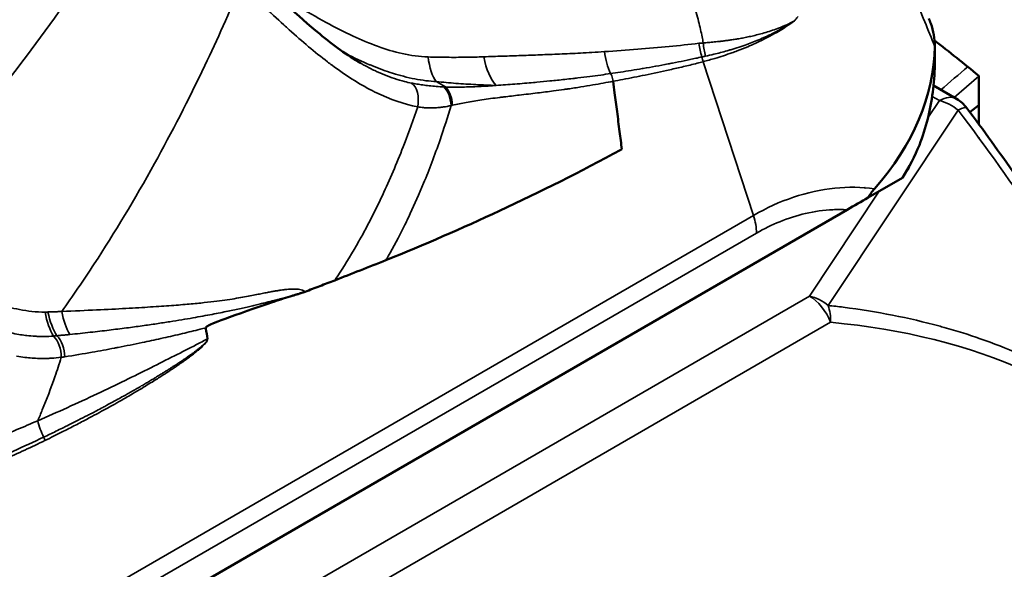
# Model space of a CAD drawing. Header units: millimetres. Extents: x 0 to 2239, y -60 to 841.
# Tile 134 of 151: x 1053.31 to 1057.6, y 299.72 to 302.12. Entities that reach past the tile are written whole.
import ezdxf

# ---------------------------------------------------------------- set-up
doc = ezdxf.new("R2010")
doc.units = ezdxf.units.MM
doc.layers.add('Sichtbar (ISO)', color=7, linetype='Continuous', lineweight=50)
doc.layers.add('Sichtbar schmal (ISO)', color=7, linetype='Continuous', lineweight=35)

msp = doc.modelspace()

# ---------------------------------------------------------------- linework, layer by layer
at = {"layer": 'Sichtbar (ISO)'}
for p, q in [((1057.2952, 301.9262), (1057.2952, 302.007)), ((1056.1373, 301.9267), (1056.1373, 301.9267)), ((1057.4866, 301.6643), (1057.4866, 301.8746)), ((1057.2899, 301.8312), (1057.3901, 301.7734)), ((1057.4486, 301.7155), (1057.4866, 301.7468)), ((1057.421, 301.6927), (1057.421, 301.6927)), ((1057.4866, 301.6046), (1057.4866, 301.6047)), ((1057.181, 301.4755), (1057.181, 301.4674)), ((1057.0049, 301.3436), (1057.1539, 301.4296)), ((1056.9911, 301.3866), (1056.991, 301.3866)), ((1056.9133, 301.2907), (1052.4169, 298.6947))]:
    msp.add_line(p, q, dxfattribs=at)
msp.add_arc((1057.3151, 301.6435), 0.15, 36.9146, 60, dxfattribs=at)
for centre, major_axis, ratio, start_param, end_param in [((1058.5561, 298.4322), (3.55, -6.1488), 0.57735, 0, 3.141593), ((1056.5408, 297.2687), (3.55, -6.1488), 0.57735, 5.686582, 8.560131), ((1056.5408, 297.2687), (-3.225, 5.5859), 0.57735, 5.288907, 5.331802), ((1054.8653, 302.0168), (2.4301, 0), 0.57735, 5.813707, 6.272941), ((1054.8652, 301.9087), (2.4301, -0.0183), 0.572291, 5.944725, 6.052344), ((1057.0856, 301.2983), (0.2541, 0.1742), 0.336458, 0.969415, 0.993515), ((1056.8992, 301.2824), (-0.2741, -0.1583), 0.000263, 4.316271, 4.660522)]:
    msp.add_ellipse(centre, major_axis=major_axis, ratio=ratio, start_param=start_param, end_param=end_param, dxfattribs=at)
for points, knots in [([(1054.3285, 302.3182), (1054.4222, 302.2288), (1054.5188, 302.1352), (1054.6741, 302.0071), (1054.7348, 301.9629), (1054.7939, 301.9288)], [0, 0, 0, 0, 0.0779635, 0.0779635, 0.1264834, 0.1264834, 0.1264834, 0.1264834]), ([(1057.269, 302.124), (1057.2722, 302.1168), (1057.2751, 302.1096), (1057.2838, 302.0857), (1057.2884, 302.0689), (1057.2942, 302.0355), (1057.2955, 302.019), (1057.2952, 302.0024)], [0.10393169, 0.10393169, 0.10393169, 0.10393169, 0.11161494, 0.11161494, 0.12925963, 0.12925963, 0.14645343, 0.14645343, 0.14645343, 0.14645343]), ([(1057.2284, 301.5727), (1057.2426, 301.6099), (1057.2545, 301.6478), (1057.2642, 301.6861), (1057.2739, 301.7244), (1057.2813, 301.7632), (1057.2865, 301.8024), (1057.2917, 301.8416), (1057.2946, 301.8812), (1057.2952, 301.921)], [0, 0, 0, 0, 0.3333333, 0.3333333, 0.3333333, 0.6666667, 0.6666667, 0.6666667, 1, 1, 1, 1]), ([(1055.9316, 301.5539), (1055.9283, 301.5796), (1055.9213, 301.6344), (1055.9106, 301.7164), (1055.9015, 301.7896), (1055.8954, 301.8336), (1055.8932, 301.8503)], [0.0000015, 0.0000015, 0.0000015, 0.0000015, 0.2598411, 0.5537311, 0.8305967, 1, 1, 1, 1]), ([(1058.3948, 300.1818), (1058.3402, 300.2907), (1058.2836, 300.3989), (1058.1664, 300.6132), (1058.1058, 300.7195), (1057.981, 300.9296), (1057.9167, 301.0335), (1057.7847, 301.2386), (1057.717, 301.3397), (1057.5784, 301.539), (1057.5074, 301.6372), (1057.435, 301.7335)], [3.8248786, 3.8248786, 3.8248786, 3.8248786, 3.8867187, 3.8867187, 3.9485588, 3.9485588, 4.0103989, 4.0103989, 4.072239, 4.072239, 4.1340791, 4.1340791, 4.1340791, 4.1340791]), ([(1054.9031, 301.0713), (1055.0692, 301.138), (1055.2348, 301.2098), (1055.5762, 301.3689), (1055.7521, 301.4572), (1055.9283, 301.5522), (1055.9299, 301.5531), (1055.9316, 301.5539)], [-0.2820165, -0.2820165, -0.2820165, -0.2820165, -0.1466121, -0.1466121, 0, 0, 0.0013713, 0.0013713, 0.0013713, 0.0013713]), ([(1057.0049, 301.3436), (1057.009, 301.3511), (1057.0135, 301.3579), (1057.0227, 301.3706), (1057.0276, 301.3767), (1057.0324, 301.3821)], [0.000001, 0.000001, 0.000001, 0.000001, 0.0057234, 0.0057234, 0.01201786, 0.01201786, 0.01201786, 0.01201786]), ([(1054.9031, 301.0713), (1054.8657, 301.0562), (1054.8283, 301.0414), (1054.7539, 301.0121), (1054.717, 300.9977), (1054.68, 300.9833)], [0.00000008, 0.00000008, 0.00000008, 0.00000008, 0.03040362, 0.03040362, 0.06038299, 0.06038299, 0.06038299, 0.06038299]), ([(1054.5508, 300.9335), (1054.5723, 300.9417), (1054.5939, 300.95), (1054.6369, 300.9666), (1054.6585, 300.975), (1054.68, 300.9833)], [-0.03487531, -0.03487531, -0.03487531, -0.03487531, -0.01743682, -0.01743682, -0.000001, -0.000001, -0.000001, -0.000001]), ([(1054.5508, 300.9335), (1054.5498, 300.9331), (1054.5486, 300.9327), (1054.5475, 300.9323), (1054.5463, 300.9319), (1054.5451, 300.9315), (1054.5438, 300.9311), (1054.5425, 300.9307), (1054.5412, 300.9302), (1054.5398, 300.9298), (1054.5384, 300.9294), (1054.537, 300.9289), (1054.5355, 300.9284), (1054.534, 300.928), (1054.5324, 300.9275), (1054.5308, 300.927), (1054.5292, 300.9265), (1054.5275, 300.926), (1054.5257, 300.9254), (1054.524, 300.9249), (1054.5221, 300.9243), (1054.5203, 300.9238), (1054.5184, 300.9232), (1054.5164, 300.9226), (1054.5144, 300.922), (1054.5124, 300.9213), (1054.5103, 300.9207), (1054.5081, 300.92), (1054.5059, 300.9193), (1054.5036, 300.9186), (1054.5013, 300.9179), (1054.4989, 300.9172), (1054.4965, 300.9164), (1054.494, 300.9157), (1054.4914, 300.9149), (1054.4888, 300.9141), (1054.4861, 300.9132)], [0.0001092, 0.0001092, 0.0001092, 0.0001092, 0.0833333, 0.0833333, 0.0833333, 0.1666667, 0.1666667, 0.1666667, 0.25, 0.25, 0.25, 0.3333333, 0.3333333, 0.3333333, 0.4166667, 0.4166667, 0.4166667, 0.5, 0.5, 0.5, 0.5833333, 0.5833333, 0.5833333, 0.6666667, 0.6666667, 0.6666667, 0.75, 0.75, 0.75, 0.8333333, 0.8333333, 0.8333333, 0.9166667, 0.9166667, 0.9166667, 1, 1, 1, 1]), ([(1054.1183, 300.7763), (1054.1183, 300.7765), (1054.1183, 300.7767), (1054.1183, 300.7771), (1054.1184, 300.7773), (1054.1186, 300.7779), (1054.1189, 300.7784), (1054.12, 300.7797), (1054.1212, 300.7807), (1054.1264, 300.7845), (1054.1329, 300.7878), (1054.1607, 300.8004), (1054.1948, 300.8136), (1054.3103, 300.8546), (1054.3611, 300.8723), (1054.4319, 300.896), (1054.4588, 300.9047), (1054.4861, 300.9132)], [-0.179093, -0.179093, -0.179093, -0.179093, -0.1774192, -0.1774192, -0.17557, -0.17557, -0.1711027, -0.1711027, -0.1601618, -0.1601618, -0.1277533, -0.1277533, -0.0567144, -0.0567144, -0.021828, -0.021828, -0.000001, -0.000001, -0.000001, -0.000001]), ([(1054.1259, 300.7286), (1054.1236, 300.7431), (1054.1207, 300.7592), (1054.1185, 300.7751), (1054.1183, 300.7763)], [0, 0, 0, 0, 0.919333, 1, 1, 1, 1])]:
    msp.add_open_spline(points, degree=3, knots=knots, dxfattribs=at)
msp.add_open_spline([(1057.2952, 301.9262), (1057.2952, 301.9245), (1057.2952, 301.9228), (1057.2952, 301.921)], degree=3, dxfattribs=at)
at = {"layer": 'Sichtbar schmal (ISO)'}
for p, q in [((1057.2952, 301.921), (1057.2952, 302.0024)), ((1056.2855, 301.9355), (1056.5049, 301.2657)), ((1055.1228, 301.8487), (1055.1632, 301.8254)), ((1057.3796, 301.7794), (1057.4866, 301.8724)), ((1057.3151, 301.7659), (1057.2655, 301.6914)), ((1057.3151, 301.7659), (1057.2839, 301.7839)), ((1057.3965, 301.7251), (1056.8306, 300.8739)), ((1057.0526, 301.3711), (1056.7492, 300.9148)), ((1056.5823, 301.3064), (1056.5823, 301.3063)), ((1052.4102, 298.9023), (1056.5049, 301.2657)), ((1052.4169, 298.8218), (1056.5181, 301.189)), ((1051.1578, 297.6866), (1056.7492, 300.9148)), ((1051.247, 297.5708), (1056.841, 300.8005))]:
    msp.add_line(p, q, dxfattribs=at)
for centre, major_axis, ratio, start_param, end_param in [((1056.4309, 302.0521), (0.0066, -0.2499), 0.587421, 4.837092, 5.076014), ((1055.1827, 302.0754), (-0.0253, -0.2487), 0.388702, 5.250823, 5.896369), ((1055.4388, 302.0581), (-0.0083, -0.2499), 0.463017, 5.145175, 5.856416), ((1056.2695, 301.945), (-0.0103, 0.0321), 0.40154, 4.286648, 4.930533), ((1031.2402, 143.7186), (-106.3574, -187.2145), 0.359513, 3.9385, 3.939445), ((1054.9793, 301.7514), (0.0183, 0.0984), 0.634797, 4.707798, 5.999897), ((1055.1499, 301.7561), (-0.0128, 0.0766), 0.459327, 4.482798, 5.76854), ((1055.1578, 301.7576), (-0.0133, 0.0747), 0.453933, 4.475931, 5.761262), ((1057.3151, 301.6435), (0.075, 0.1299), 0.577348, 0, 0.785398), ((1057.3151, 301.6435), (-0.1249, 0.083), 0.762265, 4.561074, 5.181468), ((1057.3151, 301.6435), (0.1199, 0.0901), 0.167839, 0.00005, 0.706405), ((1056.3767, 301.2713), (-0.1, 0.1732), 0.57735, 3.923197, 4.359878), ((1054.7684, 301.9992), (0.4486, 1.2966), 0.261494, 3.907446, 3.94577), ((1056.7492, 300.7923), (-0.1249, 0.083), 0.762265, 4.56114, 5.181507), ((1056.7492, 300.7923), (-0.075, 0.1299), 0.57735, 4.450589, 5.497826), ((1053.6054, 300.943), (0.0048, 0.25), 0.492177, 1.971655, 2.477354), ((1056.7492, 300.7923), (-0.0137, -0.1494), 0.608534, 1.681444, 2.203606), ((1053.5313, 300.9444), (0.0113, 0.2497), 0.478189, 2.001119, 2.546401), ((1053.5441, 300.944), (0.0039, 0.25), 0.489251, 1.983751, 2.519185), ((1049.3046, 290.1442), (-8.9136, -10.1088), 0.383525, 3.105447, 3.414887), ((1053.4244, 300.6592), (-0.0123, 0.0992), 0.633532, 4.523061, 5.593336), ((1053.4399, 300.6613), (-0.0147, 0.0989), 0.630712, 4.509382, 5.568731), ((1053.5399, 301.2076), (0.5119, 0.3955), 0.788578, 4.079349, 4.105186), ((1053.5401, 300.3743), (-0.0943, 0.2315), 0.590504, 1.345333, 1.651373), ((1053.1205, 300.3689), (-0.9709, -0.4138), 0.172519, 1.523502, 1.800909), ((1053.3883, 300.2869), (-0.0197, 0.0405), 0.59314, 4.404537, 4.753592)]:
    msp.add_ellipse(centre, major_axis=major_axis, ratio=ratio, start_param=start_param, end_param=end_param, dxfattribs=at)
for points, knots in [([(1057.2952, 302.0024), (1057.2807, 302.0381), (1057.2662, 302.0736), (1057.2517, 302.109), (1057.2346, 302.1504), (1057.2175, 302.1916), (1057.2003, 302.2324), (1057.1837, 302.2718), (1057.1671, 302.3108), (1057.1505, 302.3492), (1057.1497, 302.3511), (1057.1489, 302.3529), (1057.1481, 302.3548), (1057.1321, 302.3917), (1057.1162, 302.4281), (1057.1001, 302.4644), (1057.0831, 302.5028), (1057.0659, 302.5411), (1057.0482, 302.5797), (1057.0311, 302.6169), (1057.0137, 302.6544), (1056.9955, 302.6927), (1056.9769, 302.7317), (1056.9576, 302.7715), (1056.9376, 302.8118), (1056.9181, 302.8509), (1056.8979, 302.8905), (1056.8769, 302.9303), (1056.8556, 302.9708), (1056.8335, 303.0116), (1056.8105, 303.0523)], [0, 0, 0, 0, 0.0991979, 0.0991979, 0.0991979, 0.2154586, 0.2154586, 0.2154586, 0.3279458, 0.3279458, 0.3279458, 0.3333333, 0.3333333, 0.3333333, 0.441625, 0.441625, 0.441625, 0.5562885, 0.5562885, 0.5562885, 0.6666667, 0.6666667, 0.6666667, 0.7792616, 0.7792616, 0.7792616, 0.8885872, 0.8885872, 0.8885872, 1, 1, 1, 1]), ([(1055.8609, 302.9163), (1055.8861, 302.8871), (1055.9108, 302.856), (1055.9349, 302.8235), (1055.9565, 302.7942), (1055.9776, 302.7637), (1055.998, 302.732), (1056.0163, 302.7036), (1056.0341, 302.6744), (1056.0513, 302.6443), (1056.0666, 302.6176), (1056.0815, 302.5902), (1056.0958, 302.5622), (1056.1086, 302.5373), (1056.1209, 302.512), (1056.1329, 302.4862), (1056.1435, 302.4632), (1056.1538, 302.4399), (1056.1638, 302.4163), (1056.1727, 302.3952), (1056.1813, 302.3738), (1056.1896, 302.3522), (1056.197, 302.3329), (1056.2042, 302.3134), (1056.2111, 302.2938), (1056.2173, 302.2762), (1056.2232, 302.2585), (1056.2289, 302.2407), (1056.2341, 302.2248), (1056.239, 302.2089), (1056.2437, 302.1928), (1056.248, 302.1785), (1056.2521, 302.164), (1056.256, 302.1496), (1056.2595, 302.1366), (1056.2629, 302.1236), (1056.2661, 302.1106), (1056.269, 302.0989), (1056.2718, 302.0872), (1056.2744, 302.0755), (1056.2768, 302.0649), (1056.279, 302.0543), (1056.2811, 302.0438), (1056.2829, 302.0349), (1056.2845, 302.026), (1056.2861, 302.0172)], [0, 0, 0, 0, 0.129181, 0.129181, 0.129181, 0.245414, 0.245414, 0.245414, 0.349539, 0.349539, 0.349539, 0.442326, 0.442326, 0.442326, 0.524908, 0.524908, 0.524908, 0.59877, 0.59877, 0.59877, 0.665024, 0.665024, 0.665024, 0.724466, 0.724466, 0.724466, 0.777729, 0.777729, 0.777729, 0.825453, 0.825453, 0.825453, 0.868284, 0.868284, 0.868284, 0.906836, 0.906836, 0.906836, 0.941672, 0.941672, 0.941672, 0.973209, 0.973209, 0.973209, 1, 1, 1, 1]), ([(1052.467, 301.3428), (1052.553, 301.417), (1052.639, 301.4963), (1052.7245, 301.5803), (1052.8444, 301.6981), (1052.9636, 301.8253), (1053.0806, 301.961), (1053.1976, 302.0967), (1053.3126, 302.2409), (1053.4245, 302.3927), (1053.5086, 302.5066), (1053.591, 302.6249), (1053.6713, 302.747)], [0.0107345, 0.0107345, 0.0107345, 0.0107345, 0.2143375, 0.2143375, 0.2143375, 0.4999088, 0.4999088, 0.4999088, 0.78548, 0.78548, 0.78548, 1, 1, 1, 1]), ([(1052.6644, 301.1944), (1052.7506, 301.2771), (1052.8367, 301.3653), (1052.9223, 301.4588), (1053.0347, 301.5815), (1053.1462, 301.7133), (1053.2557, 301.8533), (1053.3652, 301.9933), (1053.4726, 302.1415), (1053.5772, 302.2971), (1053.6559, 302.4142), (1053.733, 302.5355), (1053.808, 302.6605)], [0, 0, 0, 0, 0.216897, 0.216897, 0.216897, 0.501344, 0.501344, 0.501344, 0.785791, 0.785791, 0.785791, 1, 1, 1, 1]), ([(1053.4902, 300.8476), (1053.5376, 300.9138), (1053.674, 301.1133), (1053.8858, 301.4644), (1054.0991, 301.8789), (1054.2209, 302.1497), (1054.2718, 302.2702)], [0, 0, 0, 0, 0.172575, 0.497921, 0.78256, 1, 1, 1, 1]), ([(1055.0417, 301.7393), (1054.982, 301.7506), (1054.9215, 301.7708), (1054.8588, 301.8016), (1054.8537, 301.8041), (1054.8485, 301.8067), (1054.8433, 301.8094), (1054.7855, 301.8392), (1054.726, 301.8778), (1054.6686, 301.92), (1054.6618, 301.9249), (1054.6551, 301.93), (1054.6483, 301.9351), (1054.5931, 301.9769), (1054.5394, 302.0224), (1054.4814, 302.0749), (1054.4737, 302.0818), (1054.466, 302.0889), (1054.4582, 302.096), (1054.3996, 302.1495), (1054.3367, 302.2091), (1054.2718, 302.2702)], [0, 0, 0, 0, 0.25, 0.25, 0.25, 0.270585, 0.270585, 0.270585, 0.5, 0.5, 0.5, 0.5271, 0.5271, 0.5271, 0.75, 0.75, 0.75, 0.779445, 0.779445, 0.779445, 1, 1, 1, 1]), ([(1055.0867, 301.9563), (1055.0499, 301.9574), (1054.9763, 301.9674), (1054.8662, 302.0007), (1054.7548, 302.0478), (1054.6364, 302.1088), (1054.5565, 302.1544), (1054.5152, 302.1783)], [0, 0, 0, 0, 0.190827, 0.370752, 0.553247, 0.761403, 1, 1, 1, 1]), ([(1056.2859, 301.9357), (1056.303, 301.9402), (1056.32, 301.945), (1056.3368, 301.95), (1056.362, 301.9575), (1056.3865, 301.9655), (1056.4104, 301.974), (1056.4184, 301.9769), (1056.4265, 301.9798), (1056.4344, 301.9828), (1056.4499, 301.9886), (1056.465, 301.9947), (1056.4799, 302.0009), (1056.5023, 302.0104), (1056.5241, 302.0203), (1056.5452, 302.0307), (1056.5525, 302.0343), (1056.5597, 302.038), (1056.5669, 302.0417), (1056.5803, 302.0487), (1056.5934, 302.0559), (1056.6063, 302.0634), (1056.6259, 302.0747), (1056.6448, 302.0865), (1056.663, 302.0987), (1056.6699, 302.1034), (1056.6767, 302.1081), (1056.6833, 302.1128)], [0.0008389, 0.0008389, 0.0008389, 0.0008389, 0.111236, 0.111236, 0.111236, 0.2770524, 0.2770524, 0.2770524, 0.3333333, 0.3333333, 0.3333333, 0.4432099, 0.4432099, 0.4432099, 0.6092836, 0.6092836, 0.6092836, 0.6666667, 0.6666667, 0.6666667, 0.7742272, 0.7742272, 0.7742272, 0.9379684, 0.9379684, 0.9379684, 1, 1, 1, 1]), ([(1056.6833, 302.1128), (1056.6725, 302.1072), (1056.6614, 302.1019), (1056.65, 302.0968), (1056.6395, 302.0921), (1056.6289, 302.0877), (1056.618, 302.0834), (1056.608, 302.0795), (1056.5978, 302.0758), (1056.5874, 302.0723), (1056.5779, 302.069), (1056.5682, 302.0659), (1056.5583, 302.063), (1056.5493, 302.0603), (1056.5402, 302.0577), (1056.5309, 302.0552), (1056.5224, 302.053), (1056.5138, 302.0508), (1056.5051, 302.0487), (1056.4971, 302.0468), (1056.4889, 302.045), (1056.4807, 302.0433), (1056.4731, 302.0417), (1056.4654, 302.0402), (1056.4577, 302.0387), (1056.4506, 302.0374), (1056.4434, 302.0361), (1056.4361, 302.0349), (1056.4295, 302.0337), (1056.4228, 302.0326), (1056.416, 302.0316), (1056.4098, 302.0307), (1056.4036, 302.0298), (1056.3973, 302.0289), (1056.3915, 302.0281), (1056.3857, 302.0273), (1056.3798, 302.0266), (1056.3744, 302.0259), (1056.369, 302.0253), (1056.3635, 302.0246), (1056.3585, 302.024), (1056.3534, 302.0235), (1056.3483, 302.0229), (1056.3436, 302.0224), (1056.3388, 302.0219), (1056.334, 302.0215), (1056.3296, 302.021), (1056.3251, 302.0206), (1056.3207, 302.0202), (1056.3166, 302.0198), (1056.3124, 302.0194), (1056.3083, 302.0191), (1056.3045, 302.0187), (1056.3007, 302.0184), (1056.2969, 302.0181), (1056.2933, 302.0178), (1056.2897, 302.0175), (1056.2861, 302.0172)], [0, 0, 0, 0, 0.1014238, 0.1014238, 0.1014238, 0.1942855, 0.1942855, 0.1942855, 0.2794202, 0.2794202, 0.2794202, 0.3575825, 0.3575825, 0.3575825, 0.4291478, 0.4291478, 0.4291478, 0.4946977, 0.4946977, 0.4946977, 0.5551945, 0.5551945, 0.5551945, 0.6111652, 0.6111652, 0.6111652, 0.6626745, 0.6626745, 0.6626745, 0.7099255, 0.7099255, 0.7099255, 0.753309, 0.753309, 0.753309, 0.7932198, 0.7932198, 0.7932198, 0.8300639, 0.8300639, 0.8300639, 0.8641972, 0.8641972, 0.8641972, 0.8958534, 0.8958534, 0.8958534, 0.9251505, 0.9251505, 0.9251505, 0.9522066, 0.9522066, 0.9522066, 0.9768779, 0.9768779, 0.9768779, 1, 1, 1, 1]), ([(1056.2961, 301.9596), (1056.308, 301.9622), (1056.3199, 301.9649), (1056.3318, 301.9678), (1056.3516, 301.9725), (1056.3713, 301.9777), (1056.3909, 301.9834), (1056.3961, 301.9848), (1056.4012, 301.9863), (1056.4063, 301.9879), (1056.4304, 301.9951), (1056.4542, 302.003), (1056.4768, 302.0111), (1056.4789, 302.0118), (1056.4809, 302.0126), (1056.483, 302.0133), (1056.5032, 302.0206), (1056.5223, 302.0282), (1056.5432, 302.0374), (1056.5525, 302.0414), (1056.5621, 302.0458), (1056.5723, 302.0507), (1056.5827, 302.0557), (1056.5937, 302.0611), (1056.6051, 302.0671), (1056.6235, 302.0767), (1056.6429, 302.0875), (1056.6627, 302.0997), (1056.6695, 302.1039), (1056.6764, 302.1083), (1056.6833, 302.1128)], [0, 0, 0, 0, 0.093689, 0.093689, 0.093689, 0.25, 0.25, 0.25, 0.290748, 0.290748, 0.290748, 0.482487, 0.482487, 0.482487, 0.5, 0.5, 0.5, 0.673085, 0.673085, 0.673085, 0.75, 0.75, 0.75, 0.828798, 0.828798, 0.828798, 0.955837, 0.955837, 0.955837, 1, 1, 1, 1]), ([(1056.2675, 302.0159), (1056.2245, 302.0105), (1056.1812, 302.0061), (1056.1376, 302.0019), (1056.0922, 301.9975), (1056.0465, 301.9932), (1056.0004, 301.9895), (1055.9525, 301.9857), (1055.9041, 301.9825), (1055.8556, 301.9795)], [0, 0, 0, 0, 0.319321, 0.319321, 0.319321, 0.652611, 0.652611, 0.652611, 1, 1, 1, 1]), ([(1056.2861, 302.0172), (1056.2839, 302.0169), (1056.2797, 302.0165), (1056.2737, 302.0157), (1056.2697, 302.0158), (1056.2676, 302.0159)], [0, 0, 0, 0, 0.3333333, 0.6666667, 0.997576, 0.997576, 0.997576, 0.997576]), ([(1055.1228, 301.8487), (1055.0924, 301.8504), (1055.0614, 301.8543), (1055.0297, 301.8605), (1055.0131, 301.8637), (1054.9962, 301.8675), (1054.9792, 301.8719), (1054.9638, 301.8759), (1054.9482, 301.8804), (1054.9325, 301.8854), (1054.9036, 301.8945), (1054.8743, 301.9052), (1054.8446, 301.9173), (1054.8404, 301.9191), (1054.8361, 301.9208), (1054.8319, 301.9226), (1054.7978, 301.9369), (1054.7632, 301.9531), (1054.7283, 301.9708), (1054.7271, 301.9714), (1054.7258, 301.972), (1054.7246, 301.9727)], [0, 0, 0, 0, 0.1428571, 0.1428571, 0.1428571, 0.2177339, 0.2177339, 0.2177339, 0.2857143, 0.2857143, 0.2857143, 0.4107391, 0.4107391, 0.4107391, 0.4285714, 0.4285714, 0.4285714, 0.5714286, 0.5714286, 0.5714286, 0.5765773, 0.5765773, 0.5765773, 0.5765773]), ([(1055.8556, 301.9795), (1055.8374, 301.9782), (1055.8191, 301.9771), (1055.8008, 301.976), (1055.7842, 301.975), (1055.7676, 301.974), (1055.751, 301.9732), (1055.7356, 301.9723), (1055.7201, 301.9716), (1055.7047, 301.9708), (1055.6899, 301.9701), (1055.6751, 301.9695), (1055.6603, 301.9688), (1055.646, 301.9682), (1055.6317, 301.9676), (1055.6173, 301.967), (1055.6034, 301.9665), (1055.5894, 301.9659), (1055.5754, 301.9654), (1055.5616, 301.9649), (1055.5479, 301.9644), (1055.5341, 301.9639), (1055.5205, 301.9634), (1055.5069, 301.9629), (1055.4933, 301.9624), (1055.4798, 301.962), (1055.4662, 301.9615), (1055.4527, 301.961), (1055.4391, 301.9606), (1055.4255, 301.9601), (1055.412, 301.9597), (1055.3984, 301.9592), (1055.3848, 301.9587), (1055.3712, 301.9582), (1055.3576, 301.9578), (1055.3439, 301.9573), (1055.3302, 301.9568)], [0, 0, 0, 0, 0.106557, 0.106557, 0.106557, 0.202868, 0.202868, 0.202868, 0.292121, 0.292121, 0.292121, 0.377107, 0.377107, 0.377107, 0.459294, 0.459294, 0.459294, 0.539161, 0.539161, 0.539161, 0.617344, 0.617344, 0.617344, 0.694433, 0.694433, 0.694433, 0.770989, 0.770989, 0.770989, 0.847375, 0.847375, 0.847375, 0.923619, 0.923619, 0.923619, 1, 1, 1, 1]), ([(1055.0144, 301.8425), (1055.0044, 301.8445), (1054.9799, 301.8499), (1054.941, 301.8612), (1054.8977, 301.8771), (1054.8547, 301.8961), (1054.8201, 301.9139), (1054.7999, 301.9253), (1054.7939, 301.9288)], [0, 0, 0, 0, 0.0428603, 0.1050647, 0.1670963, 0.2288571, 0.2903477, 0.3163641, 0.3163641, 0.3163641, 0.3163641]), ([(1055.3302, 301.9568), (1055.3036, 301.9559), (1055.2501, 301.9546), (1055.1689, 301.9543), (1055.1143, 301.9554), (1055.0867, 301.9563)], [0, 0, 0, 0, 0.332619, 0.665839, 1, 1, 1, 1]), ([(1056.2799, 301.9561), (1056.2711, 301.9541), (1056.2622, 301.9521), (1056.2532, 301.9502), (1056.2201, 301.943), (1056.1865, 301.9362), (1056.1523, 301.9296), (1056.1458, 301.9283), (1056.1392, 301.927), (1056.1326, 301.9258), (1056.0969, 301.919), (1056.0606, 301.9123), (1056.0238, 301.906), (1056.0224, 301.9058), (1056.021, 301.9056), (1056.0196, 301.9053), (1055.9885, 301.9), (1055.9571, 301.8949), (1055.9252, 301.89), (1055.9109, 301.8878), (1055.8965, 301.8857), (1055.8819, 301.8836)], [0, 0, 0, 0, 0.071072, 0.071072, 0.071072, 0.333333, 0.333333, 0.333333, 0.3835, 0.3835, 0.3835, 0.656318, 0.656318, 0.656318, 0.666667, 0.666667, 0.666667, 0.896719, 0.896719, 0.896719, 1, 1, 1, 1]), ([(1055.8932, 301.8503), (1055.9074, 301.8529), (1055.9215, 301.8555), (1055.9356, 301.8582), (1055.968, 301.8644), (1056.0003, 301.8707), (1056.0327, 301.8773), (1056.0685, 301.8847), (1056.1043, 301.8925), (1056.1401, 301.9004), (1056.16, 301.9049), (1056.1799, 301.9093), (1056.1997, 301.914), (1056.2196, 301.9186), (1056.2394, 301.9235), (1056.2592, 301.9286), (1056.268, 301.9309), (1056.2768, 301.9333), (1056.2855, 301.9356)], [0, 0, 0, 0, 0.1075081, 0.1075081, 0.1075081, 0.3544104, 0.3544104, 0.3544104, 0.6280021, 0.6280021, 0.6280021, 0.7800564, 0.7800564, 0.7800564, 0.9321108, 0.9321108, 0.9321108, 1, 1, 1, 1]), ([(1056.2961, 301.9596), (1056.2942, 301.9592), (1056.2924, 301.9588), (1056.2906, 301.9584), (1056.2887, 301.958), (1056.2869, 301.9576), (1056.2851, 301.9572), (1056.2842, 301.957), (1056.2833, 301.9568), (1056.2824, 301.9566), (1056.282, 301.9565), (1056.2815, 301.9564), (1056.2811, 301.9563), (1056.2807, 301.9562), (1056.2804, 301.9561), (1056.2801, 301.9561)], [0, 0, 0, 0, 0.3333333, 0.3333333, 0.3333333, 0.6666667, 0.6666667, 0.6666667, 0.8333333, 0.8333333, 0.8333333, 0.9166667, 0.9166667, 0.9166667, 0.9820731, 0.9820731, 0.9820731, 0.9820731]), ([(1055.8819, 301.8836), (1055.8676, 301.8815), (1055.8533, 301.8795), (1055.8391, 301.8776), (1055.8232, 301.8754), (1055.8075, 301.8733), (1055.7919, 301.8713), (1055.7743, 301.8691), (1055.7569, 301.867), (1055.7398, 301.865), (1055.7323, 301.8641), (1055.7248, 301.8632), (1055.7174, 301.8623), (1055.7055, 301.861), (1055.6938, 301.8596), (1055.6822, 301.8583), (1055.6609, 301.856), (1055.6397, 301.8538), (1055.6182, 301.8516), (1055.5995, 301.8497), (1055.5804, 301.8479), (1055.5607, 301.8461), (1055.556, 301.8456), (1055.5513, 301.8452), (1055.5466, 301.8448), (1055.5205, 301.8425), (1055.4934, 301.8403), (1055.4654, 301.8381), (1055.4388, 301.836), (1055.4114, 301.834), (1055.3833, 301.8322)], [0, 0, 0, 0, 0.085047, 0.085047, 0.085047, 0.179786, 0.179786, 0.179786, 0.286435, 0.286435, 0.286435, 0.333333, 0.333333, 0.333333, 0.408435, 0.408435, 0.408435, 0.546396, 0.546396, 0.546396, 0.666667, 0.666667, 0.666667, 0.695261, 0.695261, 0.695261, 0.851349, 0.851349, 0.851349, 1, 1, 1, 1]), ([(1055.8932, 301.8503), (1055.8929, 301.8543), (1055.8921, 301.8583), (1055.8912, 301.8623), (1055.8902, 301.8662), (1055.8889, 301.87), (1055.8873, 301.8736), (1055.8865, 301.8755), (1055.8855, 301.8774), (1055.8845, 301.8792), (1055.8837, 301.8807), (1055.8828, 301.8822), (1055.8819, 301.8836)], [0, 0, 0, 0, 0.3333333, 0.3333333, 0.3333333, 0.6666667, 0.6666667, 0.6666667, 0.8481307, 0.8481307, 0.8481307, 1, 1, 1, 1]), ([(1055.156, 301.8257), (1055.1448, 301.8261), (1055.1336, 301.8268), (1055.1225, 301.8277), (1055.1122, 301.8285), (1055.102, 301.8295), (1055.0919, 301.8307), (1055.0825, 301.8317), (1055.0731, 301.8329), (1055.0639, 301.8342), (1055.0552, 301.8355), (1055.0466, 301.8368), (1055.0381, 301.8382), (1055.0301, 301.8396), (1055.0222, 301.841), (1055.0144, 301.8425)], [0, 0, 0, 0, 0.227936, 0.227936, 0.227936, 0.439503, 0.439503, 0.439503, 0.637393, 0.637393, 0.637393, 0.823705, 0.823705, 0.823705, 1, 1, 1, 1]), ([(1055.3833, 301.8322), (1055.3538, 301.8331), (1055.3245, 301.8343), (1055.2954, 301.8358), (1055.2663, 301.8373), (1055.2374, 301.8392), (1055.2086, 301.8413), (1055.1799, 301.8435), (1055.1513, 301.8459), (1055.1228, 301.8487)], [0, 0, 0, 0, 0.333333, 0.333333, 0.333333, 0.666667, 0.666667, 0.666667, 1, 1, 1, 1]), ([(1055.8932, 301.8503), (1055.8794, 301.8477), (1055.8652, 301.8451), (1055.8507, 301.8424), (1055.8356, 301.8397), (1055.8202, 301.8369), (1055.8043, 301.8342), (1055.7878, 301.8313), (1055.7708, 301.8285), (1055.7532, 301.8256), (1055.7351, 301.8227), (1055.7163, 301.8198), (1055.6967, 301.817), (1055.6911, 301.8162), (1055.6853, 301.8154), (1055.6796, 301.8146), (1055.6648, 301.8125), (1055.6495, 301.8104), (1055.634, 301.8084), (1055.6111, 301.8053), (1055.5875, 301.8023), (1055.5638, 301.7994), (1055.5374, 301.7962), (1055.5108, 301.7931), (1055.4846, 301.7901), (1055.4618, 301.7874), (1055.4394, 301.7849), (1055.4178, 301.7822), (1055.4115, 301.7814), (1055.4053, 301.7806), (1055.3992, 301.7799), (1055.3722, 301.7765), (1055.3465, 301.7731), (1055.3217, 301.7694), (1055.2982, 301.766), (1055.2756, 301.7623), (1055.2536, 301.7582), (1055.2332, 301.7545), (1055.2134, 301.7504), (1055.194, 301.746)], [0, 0, 0, 0, 0.073181, 0.073181, 0.073181, 0.149449, 0.149449, 0.149449, 0.228522, 0.228522, 0.228522, 0.309849, 0.309849, 0.309849, 0.333333, 0.333333, 0.333333, 0.393431, 0.393431, 0.393431, 0.48199, 0.48199, 0.48199, 0.580668, 0.580668, 0.580668, 0.666667, 0.666667, 0.666667, 0.691504, 0.691504, 0.691504, 0.800916, 0.800916, 0.800916, 0.904492, 0.904492, 0.904492, 1, 1, 1, 1]), ([(1055.1632, 301.8254), (1055.1624, 301.8254), (1055.1616, 301.8255), (1055.1608, 301.8255), (1055.16, 301.8255), (1055.1592, 301.8255), (1055.1584, 301.8256), (1055.1576, 301.8256), (1055.1568, 301.8256), (1055.156, 301.8257)], [0, 0, 0, 0, 0.333271, 0.333271, 0.333271, 0.666568, 0.666568, 0.666568, 1, 1, 1, 1]), ([(1055.3833, 301.8322), (1055.3815, 301.8321), (1055.3797, 301.832), (1055.3778, 301.8318), (1055.3517, 301.8298), (1055.3255, 301.8281), (1055.2988, 301.8269), (1055.2754, 301.8259), (1055.2516, 301.8252), (1055.2274, 301.8249), (1055.2063, 301.8247), (1055.1849, 301.8249), (1055.1632, 301.8254)], [0, 0, 0, 0, 0.025539, 0.025539, 0.025539, 0.393061, 0.393061, 0.393061, 0.716445, 0.716445, 0.716445, 1, 1, 1, 1]), ([(1054.7014, 301.0153), (1054.7294, 301.0581), (1054.7574, 301.1041), (1054.7852, 301.1534), (1054.7863, 301.1554), (1054.7874, 301.1574), (1054.7885, 301.1593), (1054.8244, 301.2234), (1054.8599, 301.2929), (1054.8942, 301.3671), (1054.9252, 301.434), (1054.9552, 301.5047), (1054.9839, 301.579), (1055.0039, 301.6308), (1055.0232, 301.6843), (1055.0417, 301.7393)], [0, 0, 0, 0, 0.231737, 0.231737, 0.231737, 0.24099, 0.24099, 0.24099, 0.540828, 0.540828, 0.540828, 0.811243, 0.811243, 0.811243, 1, 1, 1, 1]), ([(1054.913, 301.088), (1054.9361, 301.1285), (1054.9594, 301.1721), (1054.9827, 301.2191), (1054.9915, 301.2369), (1055.0003, 301.2551), (1055.0091, 301.2739), (1055.0287, 301.3157), (1055.0483, 301.3599), (1055.0674, 301.4061), (1055.0795, 301.4354), (1055.0915, 301.4654), (1055.1031, 301.4961), (1055.1155, 301.5285), (1055.1275, 301.5616), (1055.1391, 301.5954), (1055.1558, 301.6437), (1055.1718, 301.6934), (1055.1871, 301.7444)], [0, 0, 0, 0, 0.241859, 0.241859, 0.241859, 0.333333, 0.333333, 0.333333, 0.537158, 0.537158, 0.537158, 0.666667, 0.666667, 0.666667, 0.80367, 0.80367, 0.80367, 1, 1, 1, 1]), ([(1055.1871, 301.7444), (1055.1759, 301.7419), (1055.1649, 301.7399), (1055.1541, 301.7383), (1055.1476, 301.7373), (1055.1411, 301.7365), (1055.1347, 301.7359), (1055.1309, 301.7356), (1055.1271, 301.7352), (1055.1233, 301.735), (1055.1135, 301.7343), (1055.1038, 301.7341), (1055.0944, 301.7342), (1055.0918, 301.7343), (1055.0892, 301.7343), (1055.0866, 301.7344), (1055.0801, 301.7347), (1055.0736, 301.7351), (1055.0672, 301.7357), (1055.0585, 301.7365), (1055.05, 301.7377), (1055.0417, 301.7393)], [0, 0, 0, 0, 0.206726, 0.206726, 0.206726, 0.333333, 0.333333, 0.333333, 0.409982, 0.409982, 0.409982, 0.610939, 0.610939, 0.610939, 0.666667, 0.666667, 0.666667, 0.807395, 0.807395, 0.807395, 1, 1, 1, 1]), ([(1055.1871, 301.7444), (1055.1878, 301.7445), (1055.1886, 301.7447), (1055.1894, 301.7449), (1055.1901, 301.7451), (1055.1909, 301.7452), (1055.1917, 301.7454), (1055.1924, 301.7456), (1055.1932, 301.7458), (1055.194, 301.746)], [0, 0, 0, 0, 0.3334321, 0.3334321, 0.3334321, 0.6667295, 0.6667295, 0.6667295, 1, 1, 1, 1]), ([(1058.373, 300.1628), (1058.2804, 300.3459), (1058.0836, 300.7076), (1057.7563, 301.2311), (1057.5191, 301.5637), (1057.3965, 301.7251)], [0, 0, 0, 0, 0.3333333, 0.6666667, 0.9999954, 0.9999954, 0.9999954, 0.9999954]), ([(1056.5052, 301.2659), (1056.5624, 301.2993), (1056.6198, 301.3253), (1056.6792, 301.3452), (1056.7386, 301.365), (1056.7999, 301.3786), (1056.8589, 301.3849), (1056.918, 301.3911), (1056.9751, 301.39), (1057.0324, 301.3821)], [0.0006588, 0.0006588, 0.0006588, 0.0006588, 0.3333333, 0.3333333, 0.3333333, 0.6666667, 0.6666667, 0.6666667, 0.999995, 0.999995, 0.999995, 0.999995]), ([(1056.5181, 301.189), (1056.5519, 301.2085), (1056.5857, 301.2247), (1056.6192, 301.2384), (1056.6571, 301.2538), (1056.6947, 301.2659), (1056.7316, 301.2745), (1056.7721, 301.2839), (1056.8118, 301.2891), (1056.8504, 301.2909), (1056.8717, 301.2918), (1056.8927, 301.2917), (1056.9133, 301.2907)], [0, 0, 0, 0, 0.2455274, 0.2455274, 0.2455274, 0.524049, 0.524049, 0.524049, 0.8308175, 0.8308175, 0.8308175, 0.9999999, 0.9999999, 0.9999999, 0.9999999]), ([(1054.913, 301.088), (1054.912, 301.0862), (1054.9099, 301.0825), (1054.9064, 301.0768), (1054.9042, 301.0731), (1054.9031, 301.0713)], [0, 0, 0, 0, 0.3333333, 0.6666667, 0.9997467, 0.9997467, 0.9997467, 0.9997467]), ([(1053.4902, 300.8476), (1053.5447, 300.85), (1053.6455, 300.8544), (1053.7729, 300.861), (1053.8801, 300.8673), (1053.9706, 300.8735), (1054.0478, 300.8798), (1054.113, 300.8862), (1054.1673, 300.8925), (1054.213, 300.8988), (1054.2524, 300.905), (1054.2873, 300.9112), (1054.3189, 300.9171), (1054.3466, 300.9226), (1054.3707, 300.9274), (1054.3919, 300.9315), (1054.4105, 300.935), (1054.4268, 300.9378), (1054.441, 300.9401), (1054.4522, 300.9417), (1054.4649, 300.9431), (1054.464, 300.9434), (1054.5076, 300.9463), (1054.5275, 300.9439), (1054.5429, 300.9402), (1054.5508, 300.9335)], [0, 0, 0, 0, 0.0434783, 0.0869565, 0.1304348, 0.173913, 0.2173913, 0.2608696, 0.3043478, 0.3478261, 0.3913043, 0.4347826, 0.4782609, 0.5217391, 0.5652174, 0.6086957, 0.6521739, 0.6956522, 0.7391304, 0.7826087, 0.826087, 0.8695652, 0.9130435, 0.9565217, 0.9999861, 0.9999861, 0.9999861, 0.9999861]), ([(1053.5257, 300.7476), (1053.5555, 300.7506), (1053.6127, 300.7567), (1053.6949, 300.7662), (1053.7703, 300.7756), (1053.8392, 300.7849), (1053.9021, 300.794), (1053.9596, 300.8028), (1054.0122, 300.8113), (1054.0605, 300.8196), (1054.1044, 300.8274), (1054.1443, 300.8349), (1054.1805, 300.842), (1054.2134, 300.8487), (1054.2435, 300.855), (1054.2714, 300.8611), (1054.2975, 300.867), (1054.322, 300.8727), (1054.3449, 300.8781), (1054.366, 300.8832), (1054.3855, 300.888), (1054.4034, 300.8924), (1054.4199, 300.8966), (1054.4349, 300.9004), (1054.4485, 300.9038), (1054.4607, 300.9069), (1054.4715, 300.9096), (1054.4799, 300.9117), (1054.4846, 300.9128), (1054.4861, 300.9132)], [0, 0, 0, 0, 0.091308, 0.175588, 0.253061, 0.323982, 0.388805, 0.448193, 0.502712, 0.55275, 0.59845, 0.639881, 0.677367, 0.711459, 0.742726, 0.771727, 0.798997, 0.824842, 0.849096, 0.871487, 0.892099, 0.911177, 0.928844, 0.945065, 0.959727, 0.97282, 0.984506, 0.995018, 1, 1, 1, 1]), ([(1053.4181, 300.8452), (1053.399, 300.845), (1053.3618, 300.8469), (1053.3081, 300.8551), (1053.2738, 300.863), (1053.2574, 300.8672)], [0, 0, 0, 0, 0.362076, 0.694884, 1, 1, 1, 1]), ([(1053.4902, 300.8476), (1053.4834, 300.8474), (1053.47, 300.8469), (1053.4501, 300.8462), (1053.437, 300.8457), (1053.4306, 300.8455)], [0, 0, 0, 0, 0.342236, 0.675602, 1, 1, 1, 1]), ([(1056.8306, 300.8739), (1056.8527, 300.8716), (1056.8747, 300.869), (1056.8964, 300.8663), (1056.9709, 300.8568), (1057.0426, 300.8451), (1057.1109, 300.8317), (1057.1824, 300.8176), (1057.2501, 300.8016), (1057.3131, 300.7847), (1057.3208, 300.7826), (1057.3284, 300.7805), (1057.3359, 300.7784), (1057.3916, 300.763), (1057.4434, 300.7467), (1057.493, 300.7293), (1057.5513, 300.7089), (1057.6067, 300.6871), (1057.6619, 300.6627), (1057.6828, 300.6535), (1057.7036, 300.6439), (1057.7245, 300.6338), (1057.7586, 300.6174), (1057.7929, 300.6), (1057.8271, 300.5815), (1057.8823, 300.5518), (1057.937, 300.5194), (1057.9895, 300.4852), (1058.0224, 300.4637), (1058.0545, 300.4416), (1058.0853, 300.4191), (1058.106, 300.4039), (1058.1261, 300.3886), (1058.1457, 300.373), (1058.1981, 300.3315), (1058.2467, 300.2888), (1058.2921, 300.245), (1058.3202, 300.218), (1058.3471, 300.1906), (1058.373, 300.1628)], [0, 0, 0, 0, 0.029596, 0.029596, 0.029596, 0.1309, 0.1309, 0.1309, 0.237066, 0.237066, 0.237066, 0.25, 0.25, 0.25, 0.34558, 0.34558, 0.34558, 0.457661, 0.457661, 0.457661, 0.5, 0.5, 0.5, 0.568889, 0.568889, 0.568889, 0.680151, 0.680151, 0.680151, 0.75, 0.75, 0.75, 0.797001, 0.797001, 0.797001, 0.922477, 0.922477, 0.922477, 1, 1, 1, 1]), ([(1053.4306, 300.8455), (1053.4292, 300.8454), (1053.4264, 300.8453), (1053.4222, 300.8452), (1053.4194, 300.8452), (1053.4181, 300.8452)], [0, 0, 0, 0, 0.335159, 0.668484, 1, 1, 1, 1]), ([(1054.1183, 300.7763), (1054.11, 300.7743), (1054.1017, 300.7722), (1054.0934, 300.7701), (1054.068, 300.7638), (1054.0423, 300.7576), (1054.0166, 300.7515), (1053.9889, 300.745), (1053.9611, 300.7386), (1053.9332, 300.7323), (1053.9296, 300.7315), (1053.926, 300.7307), (1053.9224, 300.7299), (1053.8952, 300.7239), (1053.8679, 300.718), (1053.8404, 300.7122), (1053.806, 300.705), (1053.7713, 300.698), (1053.7359, 300.6911), (1053.7307, 300.6901), (1053.7254, 300.6891), (1053.72, 300.6881), (1053.6883, 300.682), (1053.6559, 300.676), (1053.623, 300.6703), (1053.584, 300.6634), (1053.5443, 300.6567), (1053.504, 300.6504)], [0.0000016, 0.0000016, 0.0000016, 0.0000016, 0.0428785, 0.0428785, 0.0428785, 0.1742141, 0.1742141, 0.1742141, 0.3150896, 0.3150896, 0.3150896, 0.3333333, 0.3333333, 0.3333333, 0.4703581, 0.4703581, 0.4703581, 0.6411361, 0.6411361, 0.6411361, 0.6666667, 0.6666667, 0.6666667, 0.8190844, 0.8190844, 0.8190844, 1, 1, 1, 1]), ([(1053.2689, 300.7547), (1053.2806, 300.7521), (1053.2923, 300.7498), (1053.3039, 300.7478), (1053.3132, 300.7462), (1053.3226, 300.7449), (1053.3318, 300.7437), (1053.334, 300.7434), (1053.3362, 300.7431), (1053.3383, 300.7429), (1053.3504, 300.7415), (1053.3624, 300.7404), (1053.3744, 300.7398), (1053.3808, 300.7394), (1053.3872, 300.7391), (1053.3936, 300.739), (1053.4001, 300.7388), (1053.4065, 300.7388), (1053.413, 300.7388), (1053.427, 300.7389), (1053.441, 300.7395), (1053.455, 300.7407)], [0, 0, 0, 0, 0.18476, 0.18476, 0.18476, 0.333333, 0.333333, 0.333333, 0.368311, 0.368311, 0.368311, 0.562519, 0.562519, 0.562519, 0.666667, 0.666667, 0.666667, 0.771767, 0.771767, 0.771767, 1, 1, 1, 1]), ([(1054.1259, 300.7286), (1054.1097, 300.7203), (1054.0619, 300.6951), (1053.9793, 300.6534), (1053.8758, 300.6011), (1053.7636, 300.5458), (1053.6423, 300.4875), (1053.5154, 300.4288), (1053.4287, 300.3904), (1053.3858, 300.3718)], [0, 0, 0, 0, 0.066014, 0.195959, 0.33644, 0.488021, 0.651563, 0.828224, 1, 1, 1, 1]), ([(1054.1259, 300.7286), (1054.1258, 300.7276), (1054.1256, 300.7268), (1054.1255, 300.7259), (1054.1251, 300.7243), (1054.1245, 300.7228), (1054.1237, 300.7214), (1054.123, 300.72), (1054.122, 300.7185), (1054.121, 300.7172), (1054.1204, 300.7164), (1054.1197, 300.7157), (1054.1191, 300.715), (1054.1176, 300.713), (1054.1161, 300.7115), (1054.1146, 300.7099), (1054.1139, 300.7092), (1054.1132, 300.7085), (1054.1125, 300.7078), (1054.1116, 300.7068), (1054.1106, 300.7059), (1054.1096, 300.7049), (1054.1077, 300.7031), (1054.1057, 300.7012), (1054.1034, 300.6992), (1054.101, 300.6971), (1054.0985, 300.6949), (1054.0957, 300.6926), (1054.0948, 300.6918), (1054.0938, 300.691), (1054.0927, 300.6901), (1054.0908, 300.6885), (1054.0888, 300.6869), (1054.0865, 300.6851), (1054.0852, 300.684), (1054.0838, 300.6829), (1054.0825, 300.6819), (1054.0803, 300.6802), (1054.0782, 300.6786), (1054.0767, 300.6774), (1054.0742, 300.6755), (1054.0731, 300.6747), (1054.0715, 300.6735), (1054.07, 300.6723), (1054.0679, 300.6707), (1054.0658, 300.6692), (1054.0637, 300.6676), (1054.0616, 300.6661), (1054.0593, 300.6644), (1054.0585, 300.6638), (1054.0576, 300.6632), (1054.0568, 300.6626), (1054.0552, 300.6615), (1054.0535, 300.6603), (1054.0518, 300.659), (1054.0492, 300.6571), (1054.0463, 300.6551), (1054.0432, 300.6529), (1054.0402, 300.6508), (1054.0369, 300.6485), (1054.0333, 300.646), (1054.0297, 300.6435), (1054.0259, 300.6409), (1054.0217, 300.638), (1054.0187, 300.636), (1054.0156, 300.6339), (1054.0123, 300.6317), (1054.0109, 300.6308), (1054.0095, 300.6298), (1054.008, 300.6288), (1054.0059, 300.6274), (1054.0037, 300.626), (1054.0014, 300.6245), (1053.9984, 300.6225), (1053.9952, 300.6204), (1053.9919, 300.6182), (1053.9874, 300.6153), (1053.9827, 300.6122), (1053.9776, 300.6089), (1053.976, 300.6079), (1053.9744, 300.6069), (1053.9728, 300.6058), (1053.9701, 300.6041), (1053.9673, 300.6023), (1053.9645, 300.6005), (1053.9599, 300.5976), (1053.9551, 300.5946), (1053.9501, 300.5914), (1053.9456, 300.5886), (1053.9409, 300.5857), (1053.9358, 300.5825), (1053.9318, 300.58), (1053.9275, 300.5773), (1053.9229, 300.5745), (1053.9165, 300.5706), (1053.9094, 300.5663), (1053.9032, 300.5625), (1053.8992, 300.5601), (1053.8955, 300.5579), (1053.8927, 300.5561), (1053.8892, 300.554), (1053.8869, 300.5527), (1053.885, 300.5515), (1053.8829, 300.5503), (1053.8813, 300.5493), (1053.8792, 300.5481), (1053.8753, 300.5457), (1053.8696, 300.5424), (1053.864, 300.539), (1053.8583, 300.5357), (1053.8527, 300.5324), (1053.8466, 300.5288), (1053.8404, 300.5252), (1053.8337, 300.5213), (1053.8266, 300.5172), (1053.825, 300.5163), (1053.8233, 300.5153), (1053.8216, 300.5143), (1053.816, 300.5111), (1053.81, 300.5076), (1053.8037, 300.504), (1053.8015, 300.5028), (1053.7993, 300.5015), (1053.7971, 300.5003), (1053.7908, 300.4967), (1053.7842, 300.493), (1053.7772, 300.489), (1053.775, 300.4878), (1053.7728, 300.4866), (1053.7706, 300.4853), (1053.763, 300.4811), (1053.755, 300.4766), (1053.7465, 300.4719), (1053.745, 300.4711), (1053.7435, 300.4703), (1053.7419, 300.4694), (1053.7323, 300.4641), (1053.722, 300.4584), (1053.7109, 300.4524), (1053.7005, 300.4467), (1053.6895, 300.4408), (1053.6776, 300.4344), (1053.6749, 300.433), (1053.6721, 300.4315), (1053.6693, 300.43), (1053.6604, 300.4253), (1053.6512, 300.4204), (1053.6415, 300.4153), (1053.6347, 300.4117), (1053.6276, 300.4079), (1053.6203, 300.4041), (1053.6145, 300.4011), (1053.6085, 300.398), (1053.6024, 300.3949), (1053.5898, 300.3883), (1053.5765, 300.3815), (1053.5623, 300.3743), (1053.5473, 300.3667), (1053.5314, 300.3587), (1053.5144, 300.3502), (1053.5076, 300.3469), (1053.5007, 300.3434), (1053.4936, 300.3399), (1053.4843, 300.3354), (1053.4748, 300.3307), (1053.465, 300.3259), (1053.448, 300.3177), (1053.4302, 300.3091), (1053.4114, 300.3002)], [0, 0, 0, 0, 0.01011, 0.01011, 0.01011, 0.029412, 0.029412, 0.029412, 0.047794, 0.047794, 0.047794, 0.058824, 0.058824, 0.058824, 0.088235, 0.088235, 0.088235, 0.101253, 0.101253, 0.101253, 0.117647, 0.117647, 0.117647, 0.147059, 0.147059, 0.147059, 0.176471, 0.176471, 0.176471, 0.18684, 0.18684, 0.18684, 0.205882, 0.205882, 0.205882, 0.217195, 0.217195, 0.217195, 0.235294, 0.235294, 0.235294, 0.264706, 0.264706, 0.264706, 0.294118, 0.294118, 0.294118, 0.323529, 0.323529, 0.323529, 0.33387, 0.33387, 0.33387, 0.352941, 0.352941, 0.352941, 0.382353, 0.382353, 0.382353, 0.411765, 0.411765, 0.411765, 0.441176, 0.441176, 0.441176, 0.461916, 0.461916, 0.461916, 0.470588, 0.470588, 0.470588, 0.483211, 0.483211, 0.483211, 0.5, 0.5, 0.5, 0.522597, 0.522597, 0.522597, 0.529412, 0.529412, 0.529412, 0.540768, 0.540768, 0.540768, 0.558824, 0.558824, 0.558824, 0.575211, 0.575211, 0.575211, 0.588235, 0.588235, 0.588235, 0.606108, 0.606108, 0.606108, 0.617647, 0.617647, 0.617647, 0.631515, 0.631515, 0.631515, 0.647059, 0.647059, 0.647059, 0.676471, 0.676471, 0.676471, 0.705882, 0.705882, 0.705882, 0.735294, 0.735294, 0.735294, 0.74201, 0.74201, 0.74201, 0.764706, 0.764706, 0.764706, 0.772434, 0.772434, 0.772434, 0.794118, 0.794118, 0.794118, 0.800864, 0.800864, 0.800864, 0.823529, 0.823529, 0.823529, 0.827595, 0.827595, 0.827595, 0.852941, 0.852941, 0.852941, 0.876792, 0.876792, 0.876792, 0.882353, 0.882353, 0.882353, 0.899591, 0.899591, 0.899591, 0.911765, 0.911765, 0.911765, 0.921352, 0.921352, 0.921352, 0.941176, 0.941176, 0.941176, 0.962227, 0.962227, 0.962227, 0.970588, 0.970588, 0.970588, 0.981402, 0.981402, 0.981402, 1, 1, 1, 1]), ([(1053.4697, 300.742), (1053.4759, 300.7427), (1053.4821, 300.7433), (1053.4883, 300.7439), (1053.4946, 300.7445), (1053.5008, 300.7451), (1053.507, 300.7457), (1053.5133, 300.7464), (1053.5195, 300.747), (1053.5257, 300.7476)], [0, 0, 0, 0, 0.333333, 0.333333, 0.333333, 0.666667, 0.666667, 0.666667, 1, 1, 1, 1]), ([(1053.4885, 300.6481), (1053.4737, 300.6462), (1053.4588, 300.6448), (1053.4443, 300.644), (1053.4373, 300.6436), (1053.4305, 300.6433), (1053.4237, 300.6431), (1053.417, 300.643), (1053.4103, 300.6429), (1053.4037, 300.643), (1053.3912, 300.6431), (1053.3788, 300.6436), (1053.366, 300.6445), (1053.3643, 300.6446), (1053.3626, 300.6447), (1053.3609, 300.6448), (1053.3508, 300.6456), (1053.3405, 300.6467), (1053.33, 300.648), (1053.3181, 300.6495), (1053.3059, 300.6514), (1053.2936, 300.6537)], [0, 0, 0, 0, 0.2259, 0.2259, 0.2259, 0.333333, 0.333333, 0.333333, 0.439694, 0.439694, 0.439694, 0.640145, 0.640145, 0.640145, 0.666667, 0.666667, 0.666667, 0.822554, 0.822554, 0.822554, 1, 1, 1, 1]), ([(1053.4885, 300.6481), (1053.4795, 300.6194), (1053.4701, 300.5912), (1053.4606, 300.5638), (1053.443, 300.5133), (1053.4247, 300.4651), (1053.4058, 300.4192), (1053.3992, 300.4031), (1053.3925, 300.3873), (1053.3858, 300.3718)], [0, 0, 0, 0, 0.287473, 0.287473, 0.287473, 0.814721, 0.814721, 0.814721, 1, 1, 1, 1]), ([(1053.3858, 300.3718), (1053.3554, 300.3588), (1053.2923, 300.3319), (1053.2029, 300.2947), (1053.1439, 300.2709), (1053.1176, 300.2605)], [0, 0, 0, 0, 0.34049, 0.707786, 1, 1, 1, 1])]:
    msp.add_open_spline(points, degree=3, knots=knots, dxfattribs=at)
for points in [[(1056.6999, 302.1326), (1056.6981, 302.1304), (1056.6945, 302.1261), (1056.6889, 302.1195), (1056.6852, 302.115), (1056.6833, 302.1128)], [(1056.2675, 302.0159), (1056.2701, 301.9954), (1056.2744, 301.9752), (1056.2798, 301.9561)], [(1055.8556, 301.9795), (1055.8604, 301.9447), (1055.8697, 301.9112), (1055.8819, 301.8836)], [(1054.1259, 300.7286), (1054.1262, 300.7286), (1054.1268, 300.7256), (1054.1247, 300.7205), (1054.1225, 300.7168), (1054.1194, 300.7124), (1054.115, 300.7072), (1054.1114, 300.7032), (1054.109, 300.7008), (1054.1058, 300.6976), (1054.1024, 300.6943), (1054.0984, 300.6906), (1054.0939, 300.6866), (1054.0887, 300.6821), (1054.0829, 300.6772), (1054.0762, 300.6718), (1054.0686, 300.6657), (1054.0599, 300.6589), (1054.0497, 300.6512), (1054.0383, 300.6428), (1054.0241, 300.6325), (1054.012, 300.624), (1054.0076, 300.6209), (1054.0005, 300.616), (1053.9931, 300.6109), (1053.9846, 300.6052), (1053.9749, 300.5987), (1053.9638, 300.5913), (1053.9509, 300.5828), (1053.9359, 300.5731), (1053.9181, 300.5617), (1053.8969, 300.5484), (1053.8714, 300.5326), (1053.8398, 300.5134), (1053.8029, 300.4914), (1053.7492, 300.4604), (1053.711, 300.439), (1053.6829, 300.4234), (1053.6455, 300.4029), (1053.6027, 300.38), (1053.5518, 300.3533), (1053.4917, 300.3225), (1053.4432, 300.2985), (1053.4171, 300.2857)], [(1053.455, 300.7407), (1053.4566, 300.7408), (1053.4599, 300.7411), (1053.4648, 300.7415), (1053.468, 300.7419), (1053.4697, 300.742)], [(1053.1523, 300.165), (1053.1819, 300.1776), (1053.241, 300.2034), (1053.3293, 300.2436), (1053.3879, 300.2715), (1053.4171, 300.2857)]]:
    msp.add_open_spline(points, degree=3, dxfattribs=at)

doc.saveas('drawing.dxf')
